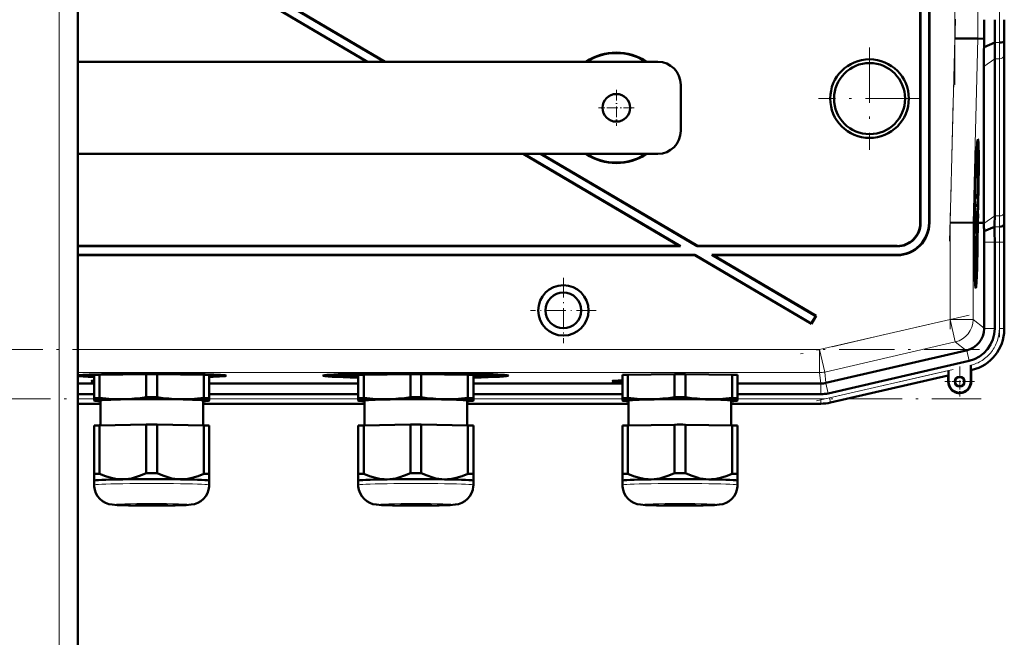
# Model space of a CAD drawing. Extents: x -1351 to 1763, y -1300 to 612.
# Tile 79 of 80: x 1474 to 1688, y 257 to 391. Entities that reach past the tile are written whole.
import ezdxf

# ---------------------------------------------------------------- set-up
doc = ezdxf.new("R2010")
doc.units = 0
doc.linetypes.add('DASHDOT', pattern=[18.5, 12, -3, 0.5, -3])

msp = doc.modelspace()

# ---------------------------------------------------------------- linework, layer by layer
at = {"color": 7, "linetype": 'DASHDOT', "lineweight": 18}
for p, q in [((1482.31, 198.83), (1482.31, 561.83)), ((1676.87, 376.6), (1676.87, 496.55)), ((1686.52, 491.61), (1686.52, 381.55)), ((1675.71, 342.59), (1676.97, 390.81)), ((1658.31, 384.67), (1658.31, 362.48)), ((1669.41, 373.58), (1647.21, 373.58)), ((1675.82, 323.51), (1675.82, 348.78)), ((1686.52, 344.31), (1686.52, 321.75)), ((1679.94, 326.57), (1643.34, 318.12)), ((1682.2, 319.07), (1265.21, 319.07)), ((1646.76, 307.92), (1678.07, 315.15)), ((1264.87, 308.36), (1682.54, 308.36))]:
    msp.add_line(p, q, dxfattribs=at)
at = {"color": 7, "lineweight": 18}
for p, q in [((1482.31, 229.08), (1482.31, 531.58)), ((1676.87, 386.66), (1676.87, 486.49)), ((1681.86, 386.6), (1681.86, 486.56)), ((1675.82, 346.67), (1676.87, 386.66)), ((1680.82, 346.61), (1681.86, 386.6)), ((1685.52, 385.75), (1686.55, 385.75)), ((1687.52, 348.77), (1687.52, 382.92)), ((1683.15, 380.57), (1685.5, 382.23)), ((1685.5, 382.23), (1686.52, 382.23)), ((1686.52, 348.09), (1686.52, 382.23)), ((1669.31, 346.57), (1669.38, 346.5)), ((1671.24, 346.64), (1671.31, 346.57)), ((1675.82, 325.61), (1675.82, 346.67)), ((1680.82, 325.61), (1680.82, 346.61)), ((1683.15, 346.43), (1685.5, 348.09)), ((1685.5, 348.09), (1686.52, 348.09)), ((1687.58, 346.58), (1687.53, 346.58)), ((1685.48, 345.75), (1686.5, 345.75)), ((1683.2, 342.43), (1685.5, 342.43)), ((1685.5, 342.43), (1686.52, 342.43)), ((1686.52, 342.43), (1687.52, 342.43)), ((1686.52, 323.63), (1686.52, 342.43)), ((1687.52, 342.43), (1687.56, 342.43)), ((1687.52, 342.43), (1687.52, 323.63)), ((1664.31, 341.58), (1664.38, 341.51)), ((1664.31, 339.58), (1664.24, 339.65)), ((1647.45, 319.07), (1675.82, 325.61)), ((1680.82, 325.61), (1675.82, 325.61)), ((1675.82, 325.61), (1676.94, 320.74)), ((1680.82, 325.61), (1683.2, 323.72)), ((1683.19, 323.63), (1685.5, 323.63)), ((1687.52, 323.63), (1686.52, 323.63)), ((1687.52, 323.63), (1687.56, 323.63)), ((1486.31, 319.07), (1647.45, 319.07)), ((1647.45, 319.07), (1648.58, 314.2)), ((1647.45, 319.07), (1647.45, 314.07)), ((1676.94, 320.74), (1648.58, 314.2)), ((1679.32, 318.85), (1676.94, 320.74)), ((1679.41, 318.87), (1679.93, 316.63)), ((1649.59, 308.57), (1675.46, 314.55)), ((1680.35, 314.65), (1680.38, 314.66)), ((1680.38, 314.66), (1680.39, 314.62)), ((1647.45, 314.07), (1486.31, 314.07)), ((1647.73, 311.69), (1647.45, 314.07)), ((1648.58, 314.2), (1648.85, 311.82)), ((1649.81, 307.6), (1675.43, 313.51)), ((1647.74, 311.69), (1647.74, 309.39)), ((1648.84, 311.81), (1649.35, 309.57)), ((1675.46, 312.12), (1675.39, 312.12)), ((1680.32, 312.12), (1680.39, 312.12)), ((1486.31, 308.36), (1489.88, 308.36)), ((1514.88, 308.36), (1547.25, 308.36)), ((1572.25, 308.36), (1604.63, 308.36)), ((1629.63, 308.36), (1647.74, 308.36)), ((1647.74, 307.36), (1647.74, 308.36)), ((1649.81, 307.6), (1649.59, 308.57)), ((1486.31, 307.36), (1491.23, 307.36)), ((1513.53, 307.36), (1548.6, 307.36)), ((1570.9, 307.36), (1605.98, 307.36)), ((1628.28, 307.36), (1647.74, 307.36)), ((1647.74, 307.36), (1647.74, 307.33)), ((1649.81, 307.6), (1649.82, 307.56))]:
    msp.add_line(p, q, dxfattribs=at)
at = {"color": 7, "lineweight": 50}
for p, q in [((1486.31, 229.08), (1486.31, 531.58)), ((1669.31, 435.58), (1669.31, 346.57)), ((1669.38, 435.65), (1669.38, 346.5)), ((1671.24, 346.64), (1671.24, 435.65)), ((1671.31, 346.57), (1671.31, 435.58)), ((1492.46, 417.25), (1552.95, 381.58)), ((1492.58, 417.26), (1553.09, 381.58)), ((1491.02, 415.94), (1549.29, 381.58)), ((1491.02, 415.86), (1549.15, 381.58)), ((1676.87, 386.66), (1681.86, 386.6)), ((1683.21, 386.58), (1681.86, 386.6)), ((1683.18, 384.78), (1683.21, 386.58)), ((1683.18, 384.78), (1685.52, 385.75)), ((1687.55, 386.15), (1687.58, 386.58)), ((1687.56, 349.51), (1687.56, 383.65)), ((1687.56, 349.51), (1687.56, 383.65)), ((1612.31, 381.58), (1486.31, 381.58)), ((1685.5, 348.09), (1685.5, 382.23)), ((1683.15, 346.58), (1683.15, 380.57)), ((1617.31, 376.58), (1617.31, 366.58)), ((1486.31, 361.58), (1612.31, 361.58)), ((1583.07, 361.58), (1616.98, 341.58)), ((1583.21, 361.58), (1617.24, 341.51)), ((1586.87, 361.58), (1620.9, 341.51)), ((1587, 361.58), (1620.92, 341.58)), ((1681.82, 362.94), (1681.63, 362.99)), ((1681.34, 355.49), (1681.34, 354.64)), ((1681.27, 353.52), (1681.28, 353.86)), ((1681.27, 353.67), (1681.27, 353.52)), ((1681.27, 353.03), (1681.27, 352.71)), ((1681.31, 352.99), (1681.27, 352.99)), ((1681.29, 352.27), (1681.31, 352.99)), ((1681.33, 354.69), (1681.31, 354.69)), ((1681.34, 354.64), (1681.31, 354.64)), ((1681.33, 354.69), (1681.32, 354.9)), ((1681.2, 351.14), (1681.18, 351.14)), ((1681.28, 351.78), (1681.2, 351.78)), ((1681.2, 351.14), (1681.21, 351.55)), ((1681.21, 351.55), (1681.2, 351.55)), ((1681.3, 350.05), (1681.2, 351.14)), ((1681.24, 351.83), (1681.21, 351.83)), ((1681.21, 351.55), (1681.21, 351.78)), ((1681.21, 351.55), (1681.3, 350.46)), ((1681.26, 352.83), (1681.23, 352.83)), ((1681.26, 352.76), (1681.23, 352.76)), ((1681.27, 352.71), (1681.23, 352.71)), ((1681.24, 352.32), (1681.24, 351.83)), ((1681.29, 352.27), (1681.24, 352.27)), ((1681.26, 352.76), (1681.26, 352.83)), ((1681.27, 352.71), (1681.26, 352.76)), ((1681.28, 351.78), (1681.29, 352.27)), ((1681.03, 349.08), (1681.08, 349.07)), ((1681.08, 349.07), (1681.03, 349.07)), ((1681.26, 349.8), (1681.14, 349.8)), ((1681.19, 349.61), (1681.14, 349.61)), ((1681.3, 350.05), (1681.15, 350.05)), ((1681.18, 347.78), (1681.19, 349.61)), ((1681.21, 349.61), (1681.19, 348.18)), ((1681.19, 349.61), (1681.21, 349.61)), ((1681.2, 349.8), (1681.2, 350.05)), ((1681.22, 348.67), (1681.2, 348.67)), ((1681.3, 350.46), (1681.3, 350.05)), ((1675.82, 346.67), (1680.82, 346.61)), ((1680.82, 346.61), (1680.97, 346.61)), ((1681.01, 348.06), (1680.97, 346.61)), ((1681.05, 348.06), (1681.01, 348.06)), ((1681.01, 348.06), (1681.05, 348.06)), ((1681.02, 346.61), (1681.05, 348.06)), ((1681.06, 346.61), (1681.02, 346.61)), ((1681.11, 348.57), (1681.06, 346.61)), ((1681.19, 346.74), (1681.06, 346.74)), ((1681.25, 346.79), (1681.07, 346.79)), ((1681.22, 347.38), (1681.08, 347.38)), ((1681.24, 347.33), (1681.08, 347.33)), ((1681.18, 347.78), (1681.09, 347.78)), ((1681.22, 347.38), (1681.18, 347.78)), ((1681.19, 348.18), (1681.22, 347.99)), ((1681.23, 347.88), (1681.22, 347.38)), ((1681.27, 348.53), (1681.23, 348.53)), ((1681.25, 347.83), (1681.23, 347.83)), ((1681.24, 347.33), (1681.25, 347.83)), ((1681.24, 344.91), (1681.25, 346.79)), ((1681.25, 347.83), (1681.27, 348.53)), ((1681.27, 346.79), (1681.25, 344.27)), ((1681.25, 346.79), (1681.27, 346.79)), ((1681.72, 346.6), (1681.78, 348.56)), ((1681.77, 346.6), (1681.72, 346.6)), ((1681.82, 348.56), (1681.77, 346.6)), ((1681.81, 346.6), (1681.87, 348.56)), ((1681.81, 346.59), (1682.19, 346.59)), ((1682.19, 346.59), (1683.15, 346.58)), ((1683.15, 346.43), (1683.15, 346.58)), ((1687.5, 346.15), (1687.53, 346.58)), ((1681.16, 345.56), (1681.07, 345.56)), ((1681.22, 345.21), (1681.17, 345.21)), ((1681.18, 344.81), (1681.17, 344.32)), ((1683.18, 344.8), (1685.48, 345.75)), ((1681.17, 344.32), (1681.08, 344.32)), ((1681.24, 344.27), (1681.08, 344.27)), ((1681.14, 343.73), (1681.08, 343.73)), ((1681.13, 342.92), (1681.09, 342.92)), ((1681.13, 342.92), (1681.14, 343.73)), ((1681.19, 342.07), (1681.13, 342.92)), ((1681.14, 343.73), (1681.24, 343.73)), ((1681.15, 343.19), (1681.23, 342.16)), ((1681.24, 343.18), (1681.15, 343.19)), ((1681.24, 344.32), (1681.17, 344.32)), ((1681.24, 343.73), (1681.24, 343.18)), ((1683.2, 323.72), (1683.2, 342.43)), ((1685.5, 323.63), (1685.5, 342.43)), ((1687.56, 323.43), (1687.56, 342.44)), ((1687.56, 323.63), (1687.56, 342.43)), ((1616.98, 341.58), (1486.31, 341.58)), ((1617.24, 341.51), (1486.31, 341.51)), ((1617.24, 341.51), (1616.98, 341.58)), ((1620.9, 341.51), (1620.92, 341.58)), ((1664.38, 341.51), (1620.9, 341.51)), ((1664.31, 341.58), (1620.92, 341.58)), ((1681.21, 341.88), (1681.11, 341.88)), ((1681.12, 340.94), (1681.19, 341.7)), ((1681.22, 341.59), (1681.13, 340.6)), ((1681.13, 340.57), (1681.21, 340.57)), ((1681.21, 341.88), (1681.19, 342.07)), ((1681.19, 341.7), (1681.21, 341.88)), ((1681.21, 340.57), (1681.21, 340.02)), ((1681.23, 342.16), (1681.22, 341.59)), ((1486.31, 339.65), (1620.39, 339.65)), ((1486.31, 339.58), (1620.37, 339.58)), ((1620.37, 339.58), (1620.39, 339.65)), ((1620.37, 339.58), (1645.69, 324.65)), ((1620.39, 339.65), (1645.66, 324.74)), ((1624.31, 339.58), (1624.05, 339.65)), ((1624.05, 339.65), (1664.24, 339.65)), ((1624.05, 339.65), (1646.61, 326.34)), ((1624.31, 339.58), (1664.31, 339.58)), ((1624.31, 339.58), (1646.7, 326.37)), ((1681.21, 340.02), (1681.14, 340.02)), ((1681.4, 334.14), (1681.2, 334.09)), ((1646.61, 326.34), (1645.66, 324.74)), ((1646.7, 326.37), (1645.69, 324.65)), ((1646.61, 326.34), (1646.7, 326.37)), ((1645.66, 324.74), (1645.69, 324.65)), ((1683.2, 323.72), (1683.19, 323.63)), ((1679.32, 318.85), (1648.85, 311.82)), ((1679.41, 318.87), (1679.32, 318.85)), ((1649.35, 309.57), (1679.93, 316.63)), ((1675.46, 314.55), (1675.46, 312.12)), ((1680.32, 315.67), (1680.32, 315.29)), ((1680.32, 312.12), (1680.32, 315.67)), ((1680.32, 315.29), (1680.33, 314.96)), ((1680.35, 314.65), (1680.39, 314.62)), ((1680.39, 314.62), (1680.59, 314.67)), ((1680.39, 314.62), (1680.59, 314.67)), ((1680.39, 314.62), (1680.39, 312.12)), ((1680.39, 312.12), (1680.39, 314.62)), ((1488.07, 313.41), (1488.01, 313.61)), ((1489.88, 308.52), (1489.88, 313.57)), ((1491.07, 313.62), (1501.19, 313.77)), ((1491.07, 308.57), (1491.07, 313.62)), ((1501.19, 308.72), (1501.19, 313.77)), ((1501.88, 313.79), (1501.88, 313.84)), ((1501.88, 313.84), (1501.88, 313.79)), ((1502.88, 313.84), (1502.88, 313.79)), ((1502.88, 313.79), (1502.88, 313.84)), ((1503.57, 313.77), (1513.69, 313.62)), ((1503.57, 308.72), (1503.57, 313.77)), ((1513.69, 308.57), (1513.69, 313.62)), ((1514.88, 308.52), (1514.88, 313.57)), ((1516.7, 313.41), (1516.75, 313.61)), ((1541.61, 313.41), (1541.55, 313.64)), ((1547.25, 308.52), (1547.25, 313.56)), ((1548.44, 313.62), (1558.57, 313.77)), ((1548.44, 308.57), (1548.44, 313.62)), ((1550.56, 313.65), (1550.56, 313.76)), ((1558.57, 308.72), (1558.57, 313.77)), ((1559.22, 313.94), (1559.23, 313.89)), ((1559.23, 313.89), (1559.23, 313.94)), ((1560.23, 313.94), (1560.23, 313.89)), ((1560.23, 313.89), (1560.23, 313.94)), ((1560.94, 313.77), (1571.07, 313.62)), ((1560.94, 308.72), (1560.94, 313.77)), ((1568.94, 313.76), (1568.94, 313.65)), ((1571.07, 308.57), (1571.07, 313.62)), ((1572.25, 308.52), (1572.25, 313.56)), ((1577.84, 313.41), (1577.91, 313.64)), ((1604.63, 308.51), (1604.63, 313.56)), ((1605.81, 313.62), (1615.94, 313.77)), ((1605.81, 308.57), (1605.81, 313.62)), ((1615.94, 308.72), (1615.94, 313.77)), ((1618.31, 313.77), (1628.44, 313.62)), ((1618.31, 308.72), (1618.31, 313.77)), ((1628.44, 308.57), (1628.44, 313.62)), ((1629.63, 308.51), (1629.63, 313.56)), ((1649.82, 307.56), (1675.39, 313.47)), ((1649.82, 307.56), (1675.39, 313.47)), ((1675.39, 313.47), (1675.43, 313.51)), ((1675.39, 312.12), (1675.39, 313.47)), ((1486.31, 311.69), (1489.88, 311.69)), ((1514.88, 311.69), (1547.25, 311.69)), ((1572.25, 311.69), (1604.63, 311.69)), ((1629.63, 311.69), (1647.73, 311.69)), ((1486.31, 309.39), (1489.88, 309.39)), ((1489.88, 308.52), (1489.88, 308.02)), ((1489.88, 308.02), (1489.88, 308)), ((1489.94, 307.98), (1489.88, 308)), ((1491.23, 302.63), (1491.23, 308.02)), ((1513.53, 308.02), (1513.53, 302.63)), ((1514.82, 307.98), (1514.88, 308)), ((1514.88, 309.39), (1547.25, 309.39)), ((1514.88, 308.02), (1514.88, 308.52)), ((1514.88, 308), (1514.88, 308.02)), ((1547.25, 308.52), (1547.25, 308.01)), ((1547.25, 308.01), (1547.25, 308)), ((1547.31, 307.98), (1547.25, 308)), ((1548.6, 302.62), (1548.6, 308.01)), ((1570.9, 308.01), (1570.9, 302.62)), ((1572.19, 307.98), (1572.25, 308)), ((1572.25, 309.39), (1604.63, 309.39)), ((1572.25, 308.01), (1572.25, 308.52)), ((1572.25, 308), (1572.25, 308.01)), ((1604.63, 308.51), (1604.63, 308.01)), ((1604.63, 308.01), (1604.63, 308)), ((1604.69, 307.98), (1604.63, 308)), ((1605.98, 302.62), (1605.98, 308.01)), ((1628.28, 308.01), (1628.28, 302.62)), ((1629.57, 307.98), (1629.63, 308)), ((1629.63, 309.39), (1647.74, 309.39)), ((1629.63, 308.01), (1629.63, 308.51)), ((1629.63, 308), (1629.63, 308.01)), ((1486.31, 307.33), (1491.23, 307.33)), ((1486.31, 307.33), (1491.23, 307.33)), ((1513.53, 307.33), (1548.6, 307.33)), ((1513.53, 307.33), (1548.6, 307.33)), ((1570.9, 307.33), (1605.98, 307.33)), ((1570.9, 307.33), (1605.98, 307.33)), ((1647.74, 307.33), (1628.28, 307.33)), ((1628.28, 307.33), (1647.74, 307.33)), ((1489.88, 302.57), (1489.88, 292.07)), ((1491.07, 302.62), (1501.19, 302.78)), ((1491.07, 302.62), (1491.07, 292.12)), ((1501.19, 302.78), (1501.19, 292.27)), ((1503.57, 302.78), (1513.69, 302.62)), ((1503.57, 302.78), (1503.57, 292.27)), ((1513.69, 302.62), (1513.69, 292.12)), ((1514.88, 302.57), (1514.88, 292.07)), ((1547.25, 302.57), (1547.25, 292.06)), ((1548.44, 302.62), (1558.57, 302.78)), ((1548.44, 302.62), (1548.44, 292.12)), ((1558.57, 302.78), (1558.57, 292.27)), ((1560.94, 302.78), (1571.07, 302.62)), ((1560.94, 302.78), (1560.94, 292.27)), ((1571.07, 302.62), (1571.07, 292.12)), ((1572.25, 302.57), (1572.25, 292.06)), ((1604.63, 302.57), (1604.63, 292.06)), ((1605.81, 302.62), (1615.94, 302.77)), ((1605.81, 302.62), (1605.81, 292.12)), ((1615.94, 302.77), (1615.94, 292.27)), ((1618.31, 302.77), (1628.44, 302.62)), ((1618.31, 302.77), (1618.31, 292.27)), ((1628.44, 302.62), (1628.44, 292.12)), ((1629.63, 302.57), (1629.63, 292.06)), ((1489.88, 292.07), (1489.88, 290.61)), ((1514.88, 290.61), (1514.88, 292.07)), ((1547.25, 292.06), (1547.25, 290.61)), ((1572.25, 290.61), (1572.25, 292.06)), ((1604.63, 292.06), (1604.63, 290.61)), ((1629.63, 290.61), (1629.63, 292.06)), ((1489.88, 289.66), (1489.88, 290.61)), ((1514.88, 290.61), (1514.88, 289.66)), ((1514.88, 290.61), (1514.88, 290.61)), ((1514.88, 290.6), (1514.88, 290.61)), ((1547.25, 289.66), (1547.25, 290.61)), ((1572.25, 290.61), (1572.25, 289.66)), ((1572.25, 290.61), (1572.25, 290.61)), ((1572.25, 290.6), (1572.25, 290.61)), ((1604.63, 289.66), (1604.63, 290.61)), ((1629.62, 290.6), (1629.63, 290.61)), ((1629.63, 290.61), (1629.63, 289.66)), ((1629.63, 290.61), (1629.63, 290.61))]:
    msp.add_line(p, q, dxfattribs=at)
at = {"color": 7, "linetype": 'DASHDOT', "lineweight": 18, "ltscale": 0.195001}
for p, q in [((1603.31, 375.48), (1603.31, 367.68)), ((1607.21, 371.58), (1599.41, 371.58))]:
    msp.add_line(p, q, dxfattribs=at)
at = {"color": 7, "linetype": 'DASHDOT', "lineweight": 18, "ltscale": 0.355368}
for p, q in [((1591.8, 334.68), (1591.8, 320.47)), ((1598.9, 327.58), (1584.69, 327.58))]:
    msp.add_line(p, q, dxfattribs=at)
at = {"color": 7, "linetype": 'DASHDOT', "lineweight": 18, "ltscale": 0.1625}
for p, q in [((1677.89, 315.37), (1677.89, 308.87)), ((1681.14, 312.12), (1674.64, 312.12))]:
    msp.add_line(p, q, dxfattribs=at)
at = {"color": 7, "linetype": 'DASHDOT', "lineweight": 18, "ltscale": 0.157961}
msp.add_line((1677.89, 315.28), (1677.89, 308.96), dxfattribs=at)
at = {"color": 7, "linetype": 'DASHDOT', "lineweight": 18, "ltscale": 0.157959}
msp.add_line((1681.05, 312.12), (1674.73, 312.12), dxfattribs=at)
at = {"color": 7, "lineweight": 50}
for points in [[(1681.3, 353.75), (1681.29, 353.73), (1681.28, 353.51), (1681.27, 353.03)], [(1681.32, 352.98), (1681.3, 351.92), (1681.28, 351.78)], [(1681.29, 354.14), (1681.3, 354.23), (1681.3, 354.25)], [(1681.3, 354.25), (1681.31, 354.2), (1681.32, 354.04), (1681.32, 352.98)], [(1681.31, 352.99), (1681.31, 353.69), (1681.3, 353.74), (1681.3, 353.75)], [(1681.22, 348.67), (1681.24, 349.71), (1681.25, 349.78), (1681.26, 349.8)], [(1681.26, 349.31), (1681.24, 349.2), (1681.23, 348.54)], [(1681.26, 349.8), (1681.27, 349.69), (1681.28, 349.51)], [(1681.27, 348.53), (1681.27, 349.2), (1681.26, 349.31)], [(1681.16, 345.56), (1681.18, 346.52), (1681.19, 346.69), (1681.19, 346.74)], [(1681.19, 346.74), (1681.21, 346.56), (1681.23, 345.67)], [(1681.28, 348.53), (1681.26, 347.47), (1681.24, 347.33)], [(1681.17, 344.32), (1681.15, 344.83), (1681.16, 345.56)], [(1681.19, 346.25), (1681.18, 346.13), (1681.17, 345.55)], [(1681.17, 345.55), (1681.17, 344.88), (1681.17, 344.83), (1681.18, 344.81)], [(1681.22, 345.21), (1681.2, 346.17), (1681.19, 346.23), (1681.19, 346.25)], [(1680.33, 314.96), (1680.35, 314.67), (1680.35, 314.65), (1680.35, 314.65)], [(1496.13, 308.3), (1494.95, 308.3), (1493.77, 308.34), (1492.43, 308.43), (1491.07, 308.57)], [(1501.19, 308.72), (1499.91, 308.55), (1498.64, 308.43), (1497.39, 308.34), (1496.13, 308.3)], [(1508.63, 308.3), (1507.37, 308.34), (1506.12, 308.43), (1504.85, 308.55), (1503.57, 308.72)], [(1513.69, 308.57), (1512.33, 308.43), (1510.99, 308.34), (1509.81, 308.3), (1508.63, 308.3)], [(1553.5, 308.3), (1552.32, 308.3), (1551.15, 308.34), (1549.8, 308.43), (1548.44, 308.57)], [(1558.57, 308.72), (1557.28, 308.55), (1556.02, 308.42), (1554.76, 308.34), (1553.5, 308.3)], [(1566, 308.3), (1564.75, 308.34), (1563.49, 308.42), (1562.22, 308.55), (1560.94, 308.72)], [(1571.07, 308.57), (1569.7, 308.43), (1568.36, 308.34), (1567.18, 308.3), (1566, 308.3)], [(1610.88, 308.3), (1609.7, 308.3), (1608.52, 308.34), (1607.18, 308.43), (1605.81, 308.57)], [(1615.94, 308.72), (1614.66, 308.55), (1613.39, 308.42), (1612.14, 308.34), (1610.88, 308.3)], [(1623.38, 308.3), (1622.12, 308.34), (1620.86, 308.42), (1619.6, 308.55), (1618.31, 308.72)], [(1628.44, 308.57), (1627.08, 308.43), (1625.74, 308.34), (1624.56, 308.3), (1623.38, 308.3)], [(1496.13, 290.9), (1495.51, 290.91), (1494.88, 290.96), (1494.23, 291.06), (1493.58, 291.2), (1492.33, 291.59), (1491.07, 292.12)], [(1501.19, 292.27), (1499.94, 291.7), (1498.68, 291.28), (1498.03, 291.11), (1497.37, 291), (1496.75, 290.93), (1496.13, 290.9)], [(1508.63, 290.9), (1508.01, 290.93), (1507.39, 291), (1506.74, 291.11), (1506.08, 291.28), (1504.83, 291.7), (1503.57, 292.27)], [(1513.69, 292.12), (1512.44, 291.59), (1511.18, 291.2), (1510.53, 291.06), (1509.88, 290.96), (1509.26, 290.91), (1508.63, 290.9)], [(1553.5, 290.89), (1552.88, 290.91), (1552.26, 290.96), (1551.61, 291.06), (1550.96, 291.2), (1549.7, 291.59), (1548.44, 292.12)], [(1558.57, 292.27), (1557.31, 291.7), (1556.05, 291.27), (1555.4, 291.11), (1554.75, 291), (1554.13, 290.92), (1553.5, 290.89)], [(1566, 290.89), (1565.38, 290.92), (1564.76, 291), (1564.11, 291.11), (1563.46, 291.27), (1562.2, 291.7), (1560.94, 292.27)], [(1571.07, 292.12), (1569.81, 291.59), (1568.55, 291.2), (1567.9, 291.06), (1567.25, 290.96), (1566.63, 290.91), (1566, 290.89)], [(1610.88, 290.89), (1610.25, 290.9), (1609.63, 290.96), (1608.98, 291.05), (1608.33, 291.2), (1607.07, 291.59), (1605.81, 292.12)], [(1615.94, 292.27), (1614.68, 291.7), (1613.42, 291.27), (1612.77, 291.11), (1612.12, 290.99), (1611.5, 290.92), (1610.88, 290.89)], [(1623.38, 290.89), (1622.75, 290.92), (1622.14, 290.99), (1621.48, 291.11), (1620.83, 291.27), (1619.57, 291.7), (1618.31, 292.27)], [(1628.44, 292.12), (1627.18, 291.59), (1625.92, 291.2), (1625.27, 291.05), (1624.62, 290.96), (1624, 290.9), (1623.38, 290.89)], [(1502.38, 285.21), (1497.31, 285.25), (1494.91, 285.32), (1493.83, 285.4), (1493.07, 285.54), (1492.38, 285.79), (1491.71, 286.17), (1491.13, 286.66), (1490.64, 287.24), (1490.26, 287.9), (1490.01, 288.61), (1489.89, 289.36), (1489.88, 289.66)], [(1502.38, 285.21), (1507.46, 285.25), (1509.85, 285.32), (1510.93, 285.4), (1511.69, 285.54), (1512.39, 285.79), (1513.05, 286.17), (1513.63, 286.66), (1514.12, 287.24), (1514.5, 287.9), (1514.75, 288.61), (1514.87, 289.36), (1514.88, 289.66)], [(1559.75, 285.2), (1554.68, 285.25), (1552.28, 285.32), (1551.21, 285.4), (1550.44, 285.54), (1549.75, 285.79), (1549.08, 286.17), (1548.5, 286.66), (1548.01, 287.24), (1547.64, 287.9), (1547.39, 288.61), (1547.26, 289.36), (1547.25, 289.66)], [(1559.75, 285.2), (1564.83, 285.25), (1567.23, 285.32), (1568.3, 285.4), (1569.06, 285.54), (1569.76, 285.79), (1570.42, 286.17), (1571.01, 286.66), (1571.49, 287.24), (1571.87, 287.9), (1572.12, 288.61), (1572.24, 289.36), (1572.25, 289.66)], [(1617.13, 285.2), (1612.05, 285.25), (1609.65, 285.32), (1608.58, 285.4), (1607.82, 285.54), (1607.12, 285.79), (1606.46, 286.17), (1605.87, 286.65), (1605.39, 287.24), (1605.01, 287.89), (1604.76, 288.61), (1604.64, 289.36), (1604.63, 289.66)], [(1617.13, 285.2), (1622.2, 285.25), (1624.6, 285.32), (1625.67, 285.4), (1626.44, 285.54), (1627.13, 285.79), (1627.8, 286.17), (1628.38, 286.65), (1628.87, 287.24), (1629.24, 287.89), (1629.5, 288.61), (1629.62, 289.36), (1629.63, 289.66)]]:
    msp.add_lwpolyline(points, dxfattribs=at)
for centre, radius in [((1658.31, 373.58), 8.54), ((1658.31, 373.58), 7.72), ((1603.31, 371.58), 3), ((1591.8, 327.58), 5.47), ((1591.8, 327.58), 3.88), ((1677.89, 312.12), 1.07), ((1677.89, 312.12), 1)]:
    msp.add_circle(centre, radius, dxfattribs=at)
for centre, radius, start, end in [((2209.1, 390.68), 525.91, 179.9957, 180.4469), ((2105.56, 390.61), 420.07, 179.9858, 180.6638), ((2034.64, 390.63), 347.08, 179.9853, 180.6691), ((1936.01, 381.93), 250.51, 179.1277, 179.9315), ((1894.92, 383.4), 207.36, 179.1212, 179.9305), ((1603.31, 371.58), 12, 56.4427, 123.5573), ((1603.31, 371.58), 11.9, 57.2111, 122.7889), ((1984.53, 380.22), 301.39, 179.1332, 179.9321), ((1612.31, 376.58), 5, 0, 90), ((1612.31, 366.58), 5, 270, 360), ((1603.31, 371.58), 12, 236.4427, 303.5573), ((1603.31, 371.58), 11.9, 237.2111, 302.7889), ((1681.77, 362.88), 0.0805, 4.8393, 48.6176), ((1654.27, 353.12), 26.99, 359.3998, 0.6122), ((1681.46, 354.69), 0.129, 175.8658, 199.2161), ((1686.17, 352.21), 4.95, 179.4351, 184.4451), ((1684.11, 352.55), 2.88, 179.1341, 184.6358), ((1714.58, 348.36), 33.37, 179.4676, 180.647), ((1650.71, 348.92), 30.57, 359.2603, 1.093), ((1474.91, 349.76), 212.65, 359.1437, 359.9328), ((1894.78, 349.76), 207.22, 180.0687, 180.8785), ((1664.24, 346.64), 6.99, 269.9843, 0.0157), ((1664.31, 346.57), 5, 269.9843, 0.0157), ((1664.31, 346.57), 6.99, 269.9842, 0.0158), ((1664.38, 346.5), 5, 269.9843, 0.0157), ((1699.18, 348.28), 17.96, 179.1828, 181.286), ((1516.2, 348.29), 169.29, 359.1397, 359.9326), ((1330.23, 342.52), 357.33, 359.9869, 0.6511), ((2035.14, 342.52), 347.59, 179.3315, 180.0144), ((1703.16, 345.24), 21.94, 180.0813, 182.4019), ((1739.49, 346.17), 58.27, 180.4885, 181.2422), ((1568.38, 343.45), 114.81, 0.6735, 1.491), ((1482.8, 342.49), 200.39, 359.9856, 0.6607), ((1401.09, 342.5), 284.4, 359.9866, 0.6543), ((1681.37, 344.31), 0.129, 175.8658, 199.2161), ((1678.19, 323.73), 5, 284.0551, 358.9536), ((1678.31, 323.63), 7.18, 282.9912, 0.0087), ((1678.56, 323.43), 8.99, 282.9916, 0.0084), ((1677.89, 312.12), 1, 38.8023, 269.957), ((1677.89, 312.12), 2.5, 180, 0), ((1677.89, 312.12), 2.43, 180, 360), ((1677.89, 312.12), 2.5, 218.7594, 0), ((1647.74, 316.58), 7.19, 270.0004, 282.9993), ((1647.74, 316.58), 9.25, 270.0004, 282.9992), ((1647.74, 316.58), 9.25, 270.0004, 282.9992)]:
    msp.add_arc(centre, radius, start, end, dxfattribs=at)
at = {"color": 7, "lineweight": 18}
for centre, radius, start, end in [((2105.32, 390.61), 418.8, 179.9856, 180.6657), ((2071.13, 390.62), 383.61, 179.9854, 180.6681), ((1936.44, 381.93), 249.92, 179.1254, 179.9311), ((1916.62, 382.64), 229.1, 179.1224, 179.9306), ((1496.61, 349), 190.91, 359.1448, 359.9328), ((1516.54, 348.29), 169.99, 359.143, 359.9328), ((1400.9, 342.5), 285.63, 359.9869, 0.6516), ((1366.69, 342.51), 320.83, 359.987, 0.6502), ((1678.31, 323.63), 9.21, 282.9951, 0.005), ((1678.35, 323.63), 8.17, 341.479, 0.0467), ((1678.38, 323.59), 8.13, 322.0259, 341.626), ((1678.32, 323.6), 8.18, 284.1355, 302.7235), ((1678.35, 323.58), 8.15, 302.6137, 322.2041), ((1647.45, 319.07), 5, 270, 283), ((1647.74, 316.56), 8.2, 269.9878, 283.0122), ((1647.74, 316.58), 9.21, 270.0004, 282.9992)]:
    msp.add_arc(centre, radius, start, end, dxfattribs=at)
at = {"color": 7, "lineweight": 50}
for centre, major_axis, ratio, start_param, end_param in [((1686.55, 386.16), (1, 0), 0.414255, 4.715234, 6.251119), ((1681.44, 348.59), (0.42, 16.16), 0.026173, 0.002609, 1.541551), ((1681.44, 348.59), (0.42, 16.16), 0.026173, 4.711319, 6.285795), ((1681.44, 348.5), (-0.38, -14.44), 0.026173, 3.134978, 4.673197), ((1681.44, 348.5), (-0.38, -14.44), 0.026173, 1.576165, 3.056296), ((1681.44, 348.59), (0.33, 12.78), 0.026173, 0.002734, 1.572781), ((1681.44, 348.59), (0.33, 12.78), 0.026173, 4.711319, 6.283528), ((1681.39, 348.55), (0, -16.16), 0.026176, 4.833214, 6.28068), ((1681.39, 348.6), (0, 14.46), 0.026176, 1.709149, 3.149459), ((1681.39, 348.56), (0, -12.78), 0.026176, 4.865698, 6.280665), ((1680.93, 348.57), (-0.09, -10.11), 0.026177, 1.394496, 1.448849), ((1681.39, 348.56), (0, -12.78), 0.026176, 6.280665, 7.699987), ((1681.39, 348.55), (0, -16.16), 0.026176, 6.28068, 7.732162), ((1681.39, 348.6), (0, 14.46), 0.026176, 3.149459, 4.573351), ((1681.41, 348.57), (-0.14, -16.16), 0.026177, 1.448448, 1.448756), ((1686.5, 346.16), (1, 0), 0.414215, 4.715229, 6.251119), ((1680.93, 348.57), (-0.09, -10.11), 0.026177, 1.072075, 1.132318), ((1675.43, 314.54), (0, 1.03), 0.034024, 3.184364, 4.720253), ((1502.38, 313.41), (-16.2, 0), 0.026177, 4.743253, 6.156321), ((1502.38, 313.41), (-16.2, 0), 0.026177, 0.126866, 0.689649), ((1502.38, 313.41), (-14.31, 0), 0.026177, 4.747325, 6.290253), ((1502.38, 313.41), (-14.31, 0), 0.026177, 0.007067, 0.509052), ((1499.51, 312.21), (10.3, 0), 0.026177, 2.777551, 3.1393), ((1502.38, 313.41), (-12.82, 0), 0.026177, 6.058206, 6.280893), ((1502.38, 313.41), (-12.82, 0), 0.026177, 6.280893, 6.508165), ((1502.38, 313.41), (13.8, 0), 0.026177, 2.531934, 2.704054), ((1502.38, 313.41), (-12.82, 0), 0.026177, 5.009795, 5.462182), ((1502.38, 313.41), (13.8, 0), 0.026177, 1.484737, 1.656856), ((1502.38, 313.41), (-16.2, 0), 0.026177, 3.143863, 4.681525), ((1502.38, 313.41), (-14.31, 0), 0.026177, 3.134525, 4.677453), ((1502.38, 313.41), (-12.82, 0), 0.026177, 3.962596, 4.414983), ((1502.38, 313.41), (13.8, 0), 0.026177, 0.437539, 0.609658), ((1502.38, 313.41), (-12.82, 0), 0.026177, 3.143885, 3.366572), ((1502.38, 313.41), (-16.2, 0), 0.026177, 2.451944, 3.143863), ((1502.38, 313.41), (-12.82, 0), 0.026177, 2.916613, 3.143885), ((1502.38, 313.41), (-14.31, 0), 0.026177, 2.632541, 3.134525), ((1559.73, 313.41), (-20.18, 0), 0.026177, 6.280911, 7.187708), ((1559.73, 313.41), (-20.18, 0), 0.026177, 4.73717, 6.280911), ((1559.73, 313.41), (-18.12, 0), 0.026177, 4.739988, 6.290255), ((1559.73, 313.41), (-18.12, 0), 0.026177, 0.00707, 0.811593), ((1559.73, 313.41), (-16.2, 0), 0.026177, 6.280893, 6.975563), ((1559.73, 313.41), (-16.2, 0), 0.026177, 3.143885, 6.280893), ((1559.75, 313.41), (13.8, 0), 0.026177, 2.531934, 2.704054), ((1559.75, 313.41), (13.8, 0), 0.026177, 1.484737, 1.656856), ((1559.73, 313.41), (-20.18, 0), 0.026177, 3.143867, 4.687608), ((1559.73, 313.41), (-18.12, 0), 0.026177, 3.134523, 4.68479), ((1559.75, 313.41), (13.8, 0), 0.026177, 0.437539, 0.609658), ((1559.73, 313.41), (-20.18, 0), 0.026177, 2.240627, 3.143867), ((1559.73, 313.41), (-16.2, 0), 0.026177, 2.454681, 3.143885), ((1559.73, 313.41), (-18.12, 0), 0.026177, 2.334296, 3.134523), ((1612.72, 312.21), (10.3, 0), 0.026177, 2.47459, 3.1393), ((1617.13, 313.41), (13.8, 0), 0.026177, 2.531934, 2.704054), ((1617.13, 313.41), (13.8, 0), 0.026177, 1.484737, 1.656856), ((1617.13, 313.41), (13.8, 0), 0.026177, 0.437539, 0.609658), ((1499.51, 312.21), (10.3, 0), 0.026177, 3.1393, 3.505634), ((1612.72, 312.21), (10.3, 0), 0.026177, 3.1393, 3.808595), ((1647.73, 316.69), (4.97, 0.57), 0.999653, 4.598982, 4.601547), ((1647.73, 316.69), (-4.97, -0.57), 0.999653, 1.459955, 1.684204), ((1502.38, 308.36), (-13.8, 0), 0.026177, 5.673527, 5.845646), ((1502.38, 308.02), (12.5, 0), 0.026177, 6.185296, 9.424778), ((1502.38, 308.02), (12.5, 0), 0.026177, 3.141593, 3.239482), ((1502.38, 308.02), (12.5, 0), 0.026177, 3.239482, 3.610643), ((1502.38, 308.02), (11.15, 0), 0.026177, 0, 3.141593), ((1502.38, 308.36), (-13.8, 0), 0.026177, 4.626329, 4.798449), ((1502.38, 308.02), (12.5, 0), 0.026177, 5.814135, 6.185296), ((1502.38, 308.36), (-13.8, 0), 0.026177, 3.579132, 3.751251), ((1559.75, 308.36), (-13.8, 0), 0.026177, 5.673527, 5.845646), ((1559.75, 308.01), (12.5, 0), 0.026177, 6.185296, 9.424778), ((1559.75, 308.01), (12.5, 0), 0.026177, 3.141593, 3.239482), ((1559.75, 308.01), (12.5, 0), 0.026177, 3.239482, 3.610643), ((1559.75, 308.01), (11.15, 0), 0.026177, 0, 3.141593), ((1559.75, 308.36), (-13.8, 0), 0.026177, 4.626329, 4.798449), ((1559.75, 308.01), (12.5, 0), 0.026177, 5.814135, 6.185296), ((1559.75, 308.36), (-13.8, 0), 0.026177, 3.579132, 3.751251), ((1617.13, 308.36), (-13.8, 0), 0.026177, 5.673527, 5.845646), ((1617.13, 308.01), (12.5, 0), 0.026177, 6.185296, 9.424778), ((1617.13, 308.01), (12.5, 0), 0.026177, 3.141593, 3.239482), ((1617.13, 308.01), (12.5, 0), 0.026177, 3.239482, 3.610643), ((1617.13, 308.01), (11.15, 0), 0.026177, 0, 3.141593), ((1617.13, 308.36), (-13.8, 0), 0.026177, 4.626329, 4.798449), ((1617.13, 308.01), (12.5, 0), 0.026177, 5.814135, 6.185296), ((1617.13, 308.36), (-13.8, 0), 0.026177, 3.579132, 3.751251), ((1502.38, 302.42), (13.8, 0), 0.026177, 2.531934, 2.704054), ((1502.38, 302.42), (13.8, 0), 0.026177, 1.484737, 1.656856), ((1502.38, 302.42), (13.8, 0), 0.026177, 0.437539, 0.609658), ((1559.75, 302.42), (13.8, 0), 0.026177, 2.531934, 2.704054), ((1559.75, 302.42), (13.8, 0), 0.026177, 1.484737, 1.656856), ((1559.75, 302.42), (13.8, 0), 0.026177, 0.437539, 0.609658), ((1617.13, 302.41), (13.8, 0), 0.026177, 2.531934, 2.704054), ((1617.13, 302.41), (13.8, 0), 0.026177, 1.484737, 1.656856), ((1617.13, 302.41), (13.8, 0), 0.026177, 0.437539, 0.609658), ((1502.38, 291.91), (-13.8, 0), 0.026177, 5.673527, 5.845646), ((1502.38, 290.61), (12.5, 0), 0.026177, 0, 3.141593), ((1502.38, 291.91), (-13.8, 0), 0.026177, 4.626329, 4.798449), ((1502.38, 291.91), (-13.8, 0), 0.026177, 3.579132, 3.751251), ((1559.75, 291.91), (-13.8, 0), 0.026177, 5.673527, 5.845646), ((1559.75, 290.61), (12.5, 0), 0.026177, 0, 3.141593), ((1559.75, 291.91), (-13.8, 0), 0.026177, 4.626329, 4.798449), ((1559.75, 291.91), (-13.8, 0), 0.026177, 3.579132, 3.751251), ((1617.13, 291.91), (-13.8, 0), 0.026177, 5.673527, 5.845646), ((1617.13, 290.61), (12.5, 0), 0.026177, 0, 3.141593), ((1617.13, 291.91), (-13.8, 0), 0.026177, 4.626329, 4.798449), ((1617.13, 291.91), (-13.8, 0), 0.026177, 3.579132, 3.751251), ((1502.38, 285.42), (3.5, 0), 0.026177, 0, 3.141593), ((1502.38, 285.42), (3.5, 0), 0.026177, 3.141593, 6.283185), ((1559.75, 285.42), (3.5, 0), 0.026177, 0, 3.141593), ((1559.75, 285.42), (3.5, 0), 0.026177, 3.141593, 6.283185), ((1617.13, 285.42), (3.5, 0), 0.026177, 0, 3.141593), ((1617.13, 285.42), (3.5, 0), 0.026177, 3.141593, 6.283185)]:
    msp.add_ellipse(centre, major_axis=major_axis, ratio=ratio, start_param=start_param, end_param=end_param, dxfattribs=at)
at = {"color": 7, "lineweight": 18}
for centre, major_axis, ratio, start_param, end_param in [((1686.52, 382.94), (1, 0), 0.707107, 4.712389, 6.248279), ((1686.52, 348.8), (1, 0), 0.707107, 4.712389, 6.248279), ((1675.82, 325.61), (3.11, 3.91), 0.999441, 4.04071, 5.384068), ((1502.38, 289.66), (12.5, 0), 0.026177, 1.047198, 3.141593), ((1502.38, 289.66), (12.5, 0), 0.026177, 0, 1.047198), ((1559.75, 289.66), (12.5, 0), 0.026177, 1.047198, 3.141593), ((1559.75, 289.66), (12.5, 0), 0.026177, 0, 1.047198), ((1617.13, 289.66), (12.5, 0), 0.026177, 1.047198, 3.141593), ((1617.13, 289.66), (12.5, 0), 0.026177, 0, 1.047198), ((1502.38, 285.42), (8.26, 0), 0.026177, 1.570796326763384, 7.85398163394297), ((1559.75, 285.42), (8.26, 0), 0.026177, 1.570796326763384, 7.85398163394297), ((1617.13, 285.42), (8.26, 0), 0.026177, 1.570796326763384, 7.85398163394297)]:
    msp.add_ellipse(centre, major_axis=major_axis, ratio=ratio, start_param=start_param, end_param=end_param, dxfattribs=at)

doc.saveas('drawing.dxf')
